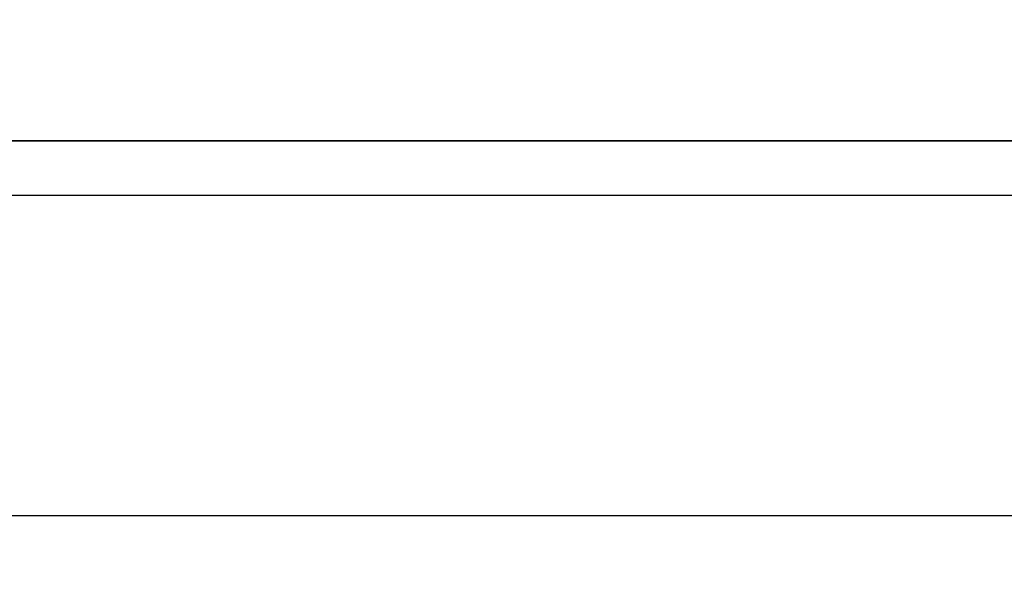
# Model space of a CAD drawing. Extents: x 0 to 80, y 0 to 8.
# Tile 91 of 256: x 7.9757 to 8.0083, y 0.0185 to 0.0367. Entities that reach past the tile are written whole.
import ezdxf

# ---------------------------------------------------------------- set-up
doc = ezdxf.new("R2010")
doc.units = 0
doc.header["$LTSCALE"] = 2.54
doc.layers.get('0').update_dxf_attribs({"color": 13, "linetype": 'CONTINUOUS'})

# ---------------------------------------------------------------- blocks, each defined once
blk = doc.blocks.new('P__KA__AZIENKOWA_DOCIA_80C')
at = {"color": 0}
for p, q in [((80, 0.040192, 8.85), (0, 0.018092, 8.802606)), ((80, 0.040192, 8.85), (0, 0.018092, 8.802606)), ((80, 0.032698, 0.163803), (0, 0.032698, 0.163803)), ((80, 0.032698, 0.163803), (0, 0.032698, 0.163803)), ((80, 0.014683, 0.207295), (0, 0.032698, 0.163803)), ((80, 0.014683, 0.207295), (0, 0.032698, 0.163803))]:
    blk.add_line(p, q, dxfattribs=at)
mesh = blk.add_polyface(dxfattribs=at)
corners = [(80, 0.032698, 0.163803), (0, 0.057295, 0.123664), (80, 0.057295, 0.123664)]
mesh.append_faces([[corners[k] for k in face] for face in [(0, 1, 2)]], dxfattribs={"color": 0})
mesh = blk.add_polyface(dxfattribs=at)
corners = [(0, 0.032698, 0.163803), (0, 0.057295, 0.123664), (80, 0.032698, 0.163803)]
mesh.append_faces([[corners[k] for k in face] for face in [(0, 1, 2)]], dxfattribs={"color": 0})
mesh = blk.add_polyface(dxfattribs=at)
corners = [(80, 0.040192, 8.85), (0, 0.018092, 8.802606), (80, 0.018092, 8.802606)]
mesh.append_faces([[corners[k] for k in face] for face in [(0, 1, 2)]], dxfattribs={"color": 0})
mesh = blk.add_polyface(dxfattribs=at)
corners = [(0, 0.040192, 8.85), (0, 0.018092, 8.802606), (80, 0.040192, 8.85)]
mesh.append_faces([[corners[k] for k in face] for face in [(0, 1, 2)]], dxfattribs={"color": 0})
mesh = blk.add_polyface(dxfattribs=at)
corners = [(80, 0.014683, 0.207295), (0, 0.032698, 0.163803), (80, 0.032698, 0.163803)]
mesh.append_faces([[corners[k] for k in face] for face in [(0, 1, 2)]], dxfattribs={"color": 0})
mesh = blk.add_polyface(dxfattribs=at)
corners = [(0, 0.014683, 0.207295), (0, 0.032698, 0.163803), (80, 0.014683, 0.207295)]
mesh.append_faces([[corners[k] for k in face] for face in [(0, 1, 2)]], dxfattribs={"color": 0})

msp = doc.modelspace()

# ---------------------------------------------------------------- block references
at = {"color": 0}
msp.add_blockref('P__KA__AZIENKOWA_DOCIA_80C', (0, 0), dxfattribs=at)

doc.saveas('drawing.dxf')
